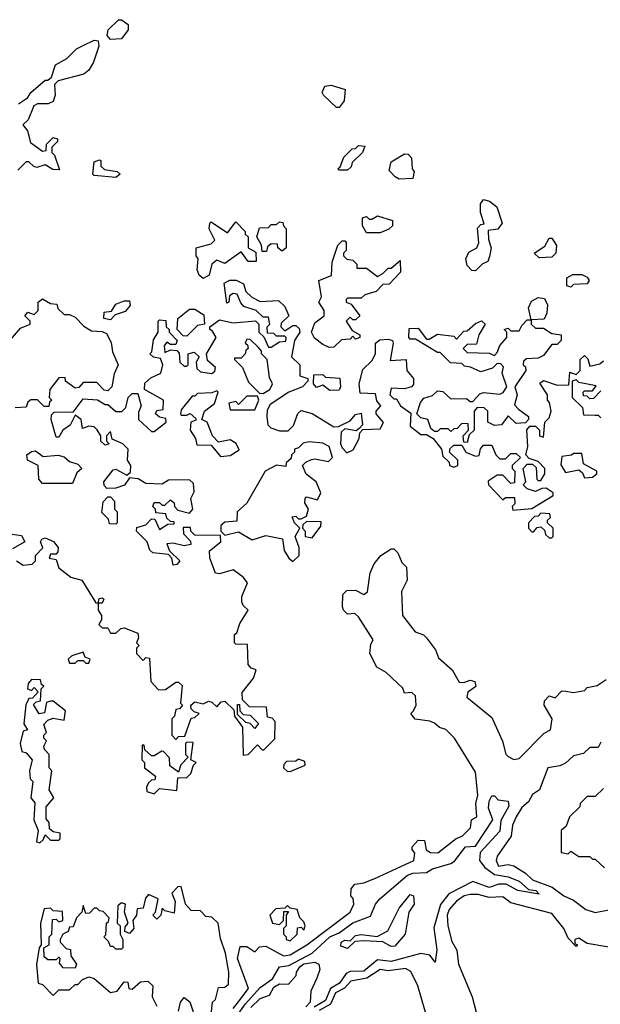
# Model space of a CAD drawing. Extents: x 2668140 to 2765664, y 823621 to 955240.
# Tile 102 of 256: x 2717802 to 2719933, y 851947 to 855562. Entities that reach past the tile are written whole.
import ezdxf

# ---------------------------------------------------------------- set-up
doc = ezdxf.new("R2010")
doc.units = 0

msp = doc.modelspace()

# ---------------------------------------------------------------- linework, layer by layer
at = {"layer": '0CON02XD'}
for points in [[(2718135, 855490), (2718122.5, 855505), (2718126.7, 855525), (2718165, 855562.5), (2718175, 855562.5), (2718200, 855545), (2718200, 855525), (2718175, 855492.5), (2718135, 855490)], [(2717797, 855253), (2717830, 855275), (2717842.5, 855295), (2717895, 855340), (2717905, 855340), (2717918.3, 855351.7), (2717933.3, 855396.7), (2717975, 855420), (2718010, 855455), (2718035, 855467.5), (2718075, 855487.5), (2718090, 855485), (2718092.5, 855465), (2718073, 855407), (2718055, 855377.5), (2718037, 855363), (2717942.5, 855337.5), (2717930, 855325), (2717932.5, 855285), (2717925, 855262.5), (2717906.1, 855253.9), (2717867, 855253), (2717853.6, 855246.4), (2717832.5, 855195), (2717813.3, 855176.7), (2717830, 855155), (2717841.7, 855111.7), (2717885, 855080), (2717898.3, 855081.7), (2717900, 855105), (2717925, 855130), (2717940, 855125), (2717940, 855115), (2717920, 855095), (2717920, 855075), (2717930, 855065), (2717948.3, 855011.7), (2717923, 855013), (2717895, 855030), (2717865, 855020), (2717853, 855023), (2717835, 855040), (2717825, 855040), (2717795, 855010)], [(2718975, 855240), (2718965, 855240), (2718917.5, 855285), (2718912.5, 855295), (2718921.7, 855318.3), (2718945, 855322.5), (2718996.7, 855306.7), (2718992.5, 855265), (2718975, 855240)], [(2719005, 855010), (2718975, 855010), (2718970, 855015), (2718978.3, 855021.7), (2718991.7, 855058.3), (2719021.7, 855088.3), (2719035, 855090), (2719045, 855100), (2719068.3, 855098.3), (2719060, 855075), (2719021.7, 855038.3), (2719018.3, 855021.7), (2719005, 855010)], [(2719195, 854977.5), (2719180, 854985), (2719158.3, 855008.3), (2719165, 855040), (2719215, 855070), (2719228.3, 855068.3), (2719240, 855055), (2719242.5, 855015), (2719250, 855005), (2719245, 854980), (2719195, 854977.5)], [(2718155, 854982.5), (2718075, 854990), (2718070, 854995), (2718075, 855040), (2718095, 855047.5), (2718100, 855045), (2718100, 855025), (2718113, 855013), (2718160, 855005), (2718170, 854995), (2718155, 854982.5)], [(2719475, 854640), (2719461.7, 854641.7), (2719445, 854660), (2719440, 854685), (2719450.7, 854709.3), (2719480, 854725), (2719487, 854743), (2719483, 854797), (2719495, 854810), (2719507.5, 854812.5), (2719493.3, 854855), (2719493.6, 854886.4), (2719505, 854902.5), (2719526.1, 854896.1), (2719553.3, 854875), (2719572.5, 854815), (2719557, 854793), (2719521.7, 854788.3), (2719522.5, 854755), (2719532.5, 854725), (2719527, 854693), (2719520, 854675), (2719500, 854665), (2719475, 854640)], [(2718475, 854612.5), (2718460, 854625), (2718453.6, 854643.6), (2718457.5, 854685), (2718450, 854695), (2718450, 854725), (2718505, 854740), (2718517.5, 854752.5), (2718497.5, 854795), (2718500, 854815), (2718505, 854820), (2718565, 854780), (2718595, 854820), (2718630, 854785), (2718630, 854775), (2718640, 854765), (2718640, 854725), (2718668.3, 854708.3), (2718670, 854675), (2718640, 854675), (2718615, 854710), (2718555, 854667.5), (2718525, 854680), (2718507.5, 854665), (2718497.5, 854625), (2718475, 854612.5)], [(2718708.3, 854711.7), (2718691.7, 854711.7), (2718690, 854735), (2718672.5, 854765), (2718681.7, 854798.3), (2718715, 854800), (2718725, 854810), (2718745, 854810), (2718755, 854820), (2718768.3, 854818.3), (2718770, 854805), (2718780, 854795), (2718780, 854725), (2718765, 854712.5), (2718750, 854725), (2718748.3, 854738.3), (2718725, 854740), (2718711.7, 854728.3), (2718708.3, 854711.7)], [(2719125, 854780), (2719075, 854780), (2719060, 854805), (2719060, 854835), (2719075, 854840), (2719085, 854830), (2719095, 854830), (2719115, 854842.5), (2719170, 854825), (2719170, 854805), (2719157, 854793), (2719125, 854780)], [(2718938.3, 854358.3), (2718915, 854370), (2718883.6, 854393.6), (2718872.5, 854415), (2718885, 854450), (2718920, 854475), (2718920, 854495), (2718900, 854525), (2718910, 854545), (2718900, 854605), (2718947, 854623), (2718948.3, 854671.7), (2718970, 854735), (2718985, 854750), (2718995, 854750), (2719000, 854745), (2719000, 854715), (2718990, 854705), (2718990, 854695), (2719003, 854683), (2719025, 854680), (2719040, 854665), (2719040, 854650), (2719075, 854650), (2719115, 854620), (2719135, 854630), (2719155, 854650), (2719165, 854650), (2719198.3, 854678.3), (2719200, 854635), (2719158.3, 854591.7), (2719135, 854590), (2719110, 854565), (2719068.3, 854551.7), (2719055, 854540), (2719005, 854540), (2719000, 854535), (2719000, 854525), (2719018.3, 854518.3), (2719050, 854475), (2719035, 854460), (2719025, 854460), (2719015, 854470), (2719000, 854455), (2719021.7, 854421.7), (2719050, 854405), (2719050, 854395), (2719035, 854390), (2719025, 854400), (2719015, 854390), (2718983, 854387), (2718955, 854360), (2718938.3, 854358.3)], [(2719708.3, 854688.3), (2719690, 854705), (2719729.3, 854730.7), (2719745, 854760), (2719755, 854760), (2719773, 854733), (2719770, 854705), (2719755, 854690), (2719708.3, 854688.3)], [(2719825, 854580), (2719810, 854585), (2719810, 854615), (2719833, 854627), (2719865, 854627.5), (2719885, 854617.5), (2719892.5, 854605), (2719885, 854592.5), (2719835, 854590), (2719825, 854580)], [(2718610, 853345), (2718640, 853395), (2718621.7, 853411.7), (2718617.5, 853425), (2718617.5, 853445), (2718637.5, 853495), (2718622.5, 853515), (2718585, 853542.5), (2718535, 853527.5), (2718520, 853530), (2718500, 853585), (2718498.3, 853611.7), (2718540, 853645), (2718538.3, 853668.3), (2718445, 853670), (2718430, 853685), (2718428.3, 853698.3), (2718401.7, 853698.3), (2718402.5, 853675), (2718428.3, 853648.3), (2718430, 853635), (2718405, 853630), (2718365, 853640), (2718341.7, 853638.3), (2718351.7, 853611.7), (2718390, 853575), (2718378.3, 853561.7), (2718365, 853560), (2718360, 853585), (2718348.3, 853598.3), (2718290, 853605), (2718280, 853615), (2718270, 853645), (2718230, 853685), (2718231.7, 853698.3), (2718265, 853707.5), (2718285, 853730), (2718298.3, 853728.3), (2718315, 853690), (2718345, 853710), (2718368.3, 853711.7), (2718368.3, 853718.3), (2718355, 853720), (2718341.7, 853731.7), (2718338.3, 853748.3), (2718301.7, 853751.7), (2718300, 853765), (2718290, 853775), (2718295, 853790), (2718315, 853790), (2718325, 853780), (2718335, 853780), (2718355, 853800), (2718368.3, 853788.3), (2718370, 853775), (2718381.7, 853761.7), (2718425, 853750), (2718437.5, 853765), (2718430, 853805), (2718441.7, 853828.3), (2718439.3, 853859.3), (2718425, 853872.5), (2718348.3, 853871.7), (2718325, 853857.5), (2718265, 853860), (2718237, 853877), (2718205, 853880), (2718187, 853853), (2718155, 853842.5), (2718121.7, 853841.7), (2718111.7, 853851.7), (2718110, 853865), (2718145, 853910), (2718155, 853912.5), (2718195, 853890), (2718208.3, 853901.7), (2718210, 853925), (2718197.5, 853945), (2718200, 853985), (2718180, 854005), (2718141.7, 854021.7), (2718135, 854050), (2718120, 854035), (2718120, 854015), (2718130, 854005), (2718115, 854000), (2718100, 854015), (2718100, 854035), (2718086.4, 854056.4), (2718075, 854067.5), (2718055, 854070), (2718031.7, 854061.7), (2718027.5, 854095), (2718005, 854110), (2717986.7, 854073.3), (2717960, 854055), (2717945, 854030), (2717935, 854030), (2717917.5, 854095), (2717918.3, 854111.7), (2717928.3, 854121.7), (2717975, 854122.5), (2717998.3, 854121.7), (2718035, 854170), (2718087, 854167), (2718115, 854150), (2718125, 854150), (2718155, 854123.3), (2718176.4, 854123.6), (2718191.7, 854138.3), (2718200, 854175), (2718215, 854190), (2718235, 854190), (2718247.5, 854145), (2718238.3, 854121.7), (2718237.5, 854095), (2718285, 854050), (2718295, 854050), (2718340, 854085), (2718338.3, 854098.3), (2718315, 854102.5), (2718300, 854115), (2718305, 854127.5), (2718328.3, 854131.7), (2718330, 854165), (2718260, 854205), (2718261.7, 854228.3), (2718283, 854247), (2718320, 854265), (2718327.5, 854295), (2718318.3, 854318.3), (2718293, 854323), (2718280, 854335), (2718287, 854343), (2718293, 854387), (2718310, 854415), (2718310, 854455), (2718315, 854460), (2718338.3, 854458.3), (2718340, 854435), (2718350, 854425), (2718350, 854415), (2718380, 854385), (2718375, 854370), (2718355, 854370), (2718341.7, 854378.3), (2718332.5, 854365), (2718335, 854340), (2718355, 854350), (2718378.3, 854348.3), (2718387.5, 854337.5), (2718390, 854305), (2718405, 854290), (2718415, 854290), (2718420, 854295), (2718420, 854335), (2718441.7, 854341.7), (2718460, 854325), (2718450, 854305), (2718451.7, 854281.7), (2718465, 854270), (2718507, 854263), (2718518.3, 854271.7), (2718520, 854285), (2718491.7, 854311.7), (2718487.5, 854335), (2718522.5, 854395), (2718509.3, 854419.3), (2718500, 854425), (2718500, 854435), (2718535, 854460), (2718585, 854450), (2718667, 854457), (2718680, 854445), (2718680, 854415), (2718698.3, 854398.3), (2718715, 854360), (2718725, 854360), (2718755, 854380), (2718778.3, 854381.7), (2718780, 854395), (2718775, 854400), (2718745, 854400), (2718735, 854410), (2718711.7, 854411.7), (2718710, 854435), (2718720, 854445), (2718715, 854470), (2718695, 854470), (2718670, 854495), (2718625, 854510), (2718613, 854523), (2718600, 854555), (2718585, 854557.5), (2718571.7, 854548.3), (2718570, 854525), (2718561.7, 854521.7), (2718552.5, 854595), (2718573.6, 854606.4), (2718596.4, 854606.4), (2718623, 854593), (2718632.5, 854565), (2718653.6, 854543.6), (2718685, 854527.5), (2718751.7, 854531.7), (2718775, 854510), (2718790, 854475), (2718761.7, 854448.3), (2718760, 854435), (2718775, 854420), (2718805, 854440), (2718815, 854440), (2718828.3, 854428.3), (2718830, 854415), (2718810, 854385), (2718800, 854325), (2718830, 854295), (2718830, 854255), (2718860, 854245), (2718860, 854235), (2718840, 854215), (2718790, 854195), (2718720.7, 854149.3), (2718710.7, 854129.3), (2718708.8, 854105), (2718713.3, 854075), (2718723.6, 854063.6), (2718755, 854052.5), (2718787, 854053), (2718807, 854073), (2718823, 854117), (2718835, 854127.5), (2718875, 854116.7), (2718955, 854067.5), (2718971.7, 854068.3), (2719015, 854090), (2719035, 854112.5), (2719055, 854117.5), (2719060, 854075), (2719048.3, 854061.7), (2719037.5, 854052.5), (2718995, 854060), (2718982.5, 854047.5), (2718980, 854005), (2718985, 853990), (2719002.5, 853972.5), (2719026.4, 853983.6), (2719047.5, 854025), (2719050, 854045), (2719061.7, 854058.3), (2719125, 854060), (2719137, 854083), (2719110, 854115), (2719110, 854125), (2719127.5, 854145), (2719113, 854163), (2719108.3, 854188.3), (2719051.7, 854191.7), (2719047.5, 854225), (2719061.7, 854278.3), (2719095, 854310), (2719107.5, 854335), (2719107.5, 854375), (2719123.6, 854386.4), (2719155, 854390), (2719170, 854385), (2719172.5, 854375), (2719161.7, 854311.7), (2719220, 854315), (2719222.5, 854275), (2719247.5, 854245), (2719247, 854223), (2719240, 854215), (2719215, 854207.5), (2719165, 854210), (2719160, 854185), (2719175, 854170), (2719185, 854170), (2719200, 854145), (2719238.3, 854118.3), (2719235, 854070), (2719275, 854040), (2719295, 854040), (2719320, 854025), (2719350, 853985), (2719355, 853960), (2719378.3, 853938.3), (2719380, 853925), (2719395, 853920), (2719410, 853925), (2719410, 853945), (2719380, 853975), (2719381.7, 853988.3), (2719395, 854000), (2719425, 854000), (2719440, 853975), (2719475, 853960), (2719488.3, 853961.7), (2719493, 853987), (2719505, 854000), (2719535, 854000), (2719550, 853965), (2719565, 853950), (2719585, 853950), (2719605, 853970), (2719625, 853970), (2719640, 853955), (2719610, 853925), (2719610, 853915), (2719620, 853905), (2719618.3, 853861.7), (2719605, 853860), (2719575, 853890), (2719555, 853890), (2719521.7, 853868.3), (2719522.5, 853855), (2719575, 853800), (2719585, 853807.5), (2719618.3, 853808.3), (2719620, 853785), (2719610, 853775), (2719611.7, 853761.7), (2719681.7, 853768.3), (2719760, 853815), (2719760, 853825), (2719735, 853842.5), (2719718.3, 853841.7), (2719695, 853830), (2719665, 853840), (2719650, 853855), (2719660, 853865), (2719650, 853915), (2719665, 853930), (2719685, 853930), (2719698.3, 853918.3), (2719700, 853875), (2719705, 853870), (2719715, 853870), (2719730, 853895), (2719730, 853915), (2719705, 853940), (2719671.7, 853951.7), (2719660, 853965), (2719667.5, 853995), (2719663, 854057), (2719675, 854070), (2719695, 854070), (2719710, 854055), (2719710, 854035), (2719725, 854030), (2719730, 854085), (2719745, 854100), (2719752.5, 854125), (2719747, 854157), (2719740, 854165), (2719740, 854185), (2719711.7, 854228.3), (2719725, 854237.5), (2719775, 854220), (2719818.3, 854221.7), (2719821.7, 854268.3), (2719845, 854260), (2719860, 854275), (2719860, 854315), (2719875, 854330), (2719887, 854317), (2719895, 854290), (2719931.7, 854298.3), (2719945, 854310)], [(2717745, 854360), (2717805, 854430), (2717840, 854445), (2717840, 854455), (2717828.3, 854468.3), (2717820, 854475), (2717831.7, 854488.3), (2717855, 854480), (2717870, 854495), (2717870, 854525), (2717885, 854537.5), (2717915, 854520), (2717938.3, 854518.3), (2717941.7, 854501.7), (2717965, 854480), (2717985, 854480), (2718005, 854470), (2718037, 854437), (2718065, 854420), (2718105, 854417.5), (2718120, 854410), (2718137, 854377), (2718143, 854343), (2718163.3, 854295), (2718148.3, 854261.7), (2718140, 854215), (2718125, 854200), (2718111.7, 854201.7), (2718085, 854230), (2718035, 854230), (2718018.3, 854211.7), (2718005, 854210), (2717970, 854235), (2717968.3, 854248.3), (2717945, 854247.5), (2717912.5, 854205), (2717910, 854175), (2717920, 854165), (2717911.7, 854158.3), (2717908.3, 854141.7), (2717891.7, 854141.7), (2717867, 854167), (2717843, 854167), (2717831.7, 854158.3), (2717825, 854140), (2717785, 854137.5)], [(2718135, 854460), (2718110, 854465), (2718111.7, 854488.3), (2718138.3, 854491.7), (2718155, 854517.5), (2718185, 854530), (2718205, 854530), (2718207, 854513), (2718189.3, 854490.7), (2718151.7, 854478.3), (2718135, 854460)], [(2719445, 854010), (2719431.7, 854011.7), (2719430, 854035), (2719450, 854055), (2719448.3, 854078.3), (2719425, 854080), (2719408.3, 854061.7), (2719395, 854060), (2719385, 854050), (2719375, 854060), (2719345, 854060), (2719335, 854050), (2719325, 854050), (2719311.7, 854061.7), (2719300, 854095), (2719275, 854100), (2719260, 854115), (2719273, 854157), (2719285, 854172.5), (2719317, 854183), (2719335, 854200), (2719355, 854197.5), (2719385, 854170), (2719441.7, 854171.7), (2719455, 854160), (2719465, 854160), (2719491.2, 854188.8), (2719505, 854193.3), (2719565, 854187.5), (2719576.7, 854193.3), (2719590, 854215), (2719572.5, 854265), (2719577.5, 854287.5), (2719568.3, 854298.3), (2719555, 854300), (2719537, 854283), (2719495, 854270), (2719457, 854287), (2719435, 854290), (2719425, 854300), (2719383, 854303), (2719345, 854340), (2719335, 854340), (2719255, 854390), (2719235, 854390), (2719230, 854395), (2719231.7, 854428.3), (2719265, 854430), (2719295, 854390), (2719305, 854390), (2719335, 854407.5), (2719395, 854400), (2719405, 854390), (2719431.7, 854418.3), (2719445, 854420), (2719475, 854447.5), (2719497, 854457), (2719510, 854445), (2719487.5, 854405), (2719478.3, 854371.7), (2719445, 854370), (2719430, 854355), (2719445, 854340), (2719525, 854337.5), (2719545, 854330), (2719555, 854340), (2719563.9, 854366.1), (2719590, 854395), (2719590, 854415), (2719580, 854425), (2719595, 854430), (2719605, 854420), (2719635, 854420), (2719645, 854440), (2719665, 854460), (2719680, 854460), (2719670, 854505), (2719680.7, 854529.3), (2719705, 854542.5), (2719728.8, 854538.8), (2719740, 854515), (2719737.5, 854485), (2719727, 854463), (2719680, 854460), (2719680, 854445), (2719695, 854430), (2719725, 854430), (2719755, 854410), (2719790, 854405), (2719790, 854385), (2719775, 854370), (2719755, 854370), (2719725, 854330), (2719705, 854320), (2719662.5, 854317.5), (2719651.7, 854308.3), (2719650, 854295), (2719658.3, 854288.3), (2719660, 854275), (2719620, 854215), (2719627.5, 854185), (2719618.3, 854148.3), (2719633, 854133), (2719670, 854105), (2719670, 854095), (2719658.3, 854081.7), (2719625, 854080), (2719595, 854107.5), (2719570, 854075), (2719545, 854072.5), (2719520, 854085), (2719520, 854125), (2719507, 854137), (2719481.7, 854138.3), (2719470, 854125), (2719470, 854055), (2719451.7, 854038.3), (2719445, 854010)], [(2718415, 854400), (2718401.7, 854401.7), (2718380, 854425), (2718382.5, 854465), (2718425, 854500), (2718445, 854500), (2718478.3, 854478.3), (2718480, 854445), (2718455, 854440), (2718415, 854400)], [(2718695, 854190), (2718720, 854205), (2718730, 854225), (2718718.3, 854248.3), (2718710, 854315), (2718690, 854335), (2718690, 854345), (2718678.3, 854358.3), (2718648.3, 854388.3), (2718635, 854390), (2718630, 854375), (2718638.3, 854368.3), (2718640, 854355), (2718631.7, 854348.3), (2718630, 854335), (2718615, 854320), (2718590, 854320), (2718590, 854315), (2718620, 854285), (2718641.7, 854231.7), (2718681.7, 854191.7), (2718695, 854190)], [(2718940.7, 854200.7), (2718915, 854220), (2718891.7, 854211.7), (2718880, 854225), (2718881.7, 854258.3), (2718915, 854260), (2718925, 854250), (2718976.7, 854246.7), (2718980, 854215), (2718975, 854202.5), (2718940.7, 854200.7)], [(2719935, 854200), (2719908.3, 854171.7), (2719895, 854170), (2719885, 854180), (2719871.7, 854181.7), (2719870, 854195), (2719875, 854200), (2719905, 854200), (2719918.3, 854218.3), (2719855, 854230), (2719845, 854240), (2719830, 854235), (2719830, 854175), (2719868.3, 854138.3), (2719871.7, 854111.7), (2719915, 854110), (2719925, 854110), (2719935, 854100)], [(2718538.3, 853958.3), (2718575, 853962.5), (2718607, 853983), (2718596.4, 854006.4), (2718575, 854020), (2718531.7, 854011.7), (2718510, 854035), (2718490, 854085), (2718470, 854095), (2718480, 854125), (2718517, 854153), (2718530, 854195), (2718525, 854200), (2718507.5, 854192.5), (2718455, 854190), (2718445, 854180), (2718435, 854180), (2718395, 854130), (2718392.5, 854115), (2718395, 854110), (2718415, 854110), (2718427, 854117), (2718448.3, 854098.3), (2718448.3, 854091.7), (2718430, 854085), (2718427.5, 854055), (2718447.5, 854025), (2718451.7, 854001.7), (2718505, 854000), (2718538.3, 853958.3)], [(2718665, 854130), (2718680, 854165), (2718675, 854180), (2718635, 854180), (2718605, 854150), (2718595, 854160), (2718570, 854155), (2718575, 854130), (2718665, 854130)], [(2718805, 853572.5), (2718827.5, 853595), (2718827.5, 853625), (2718812.5, 853665), (2718830, 853695), (2718810, 853715), (2718802.5, 853737.5), (2718815, 853740), (2718825, 853730), (2718835, 853730), (2718855, 853740), (2718862.5, 853765), (2718848.3, 853788.3), (2718850, 853805), (2718855, 853810), (2718895, 853800), (2718907.5, 853825), (2718890, 853865), (2718853.6, 853893.6), (2718840, 853925), (2718851.7, 853938.3), (2718873, 853947), (2718885, 853950), (2718935, 853940), (2718950, 853955), (2718937.5, 853995), (2718915, 854007.5), (2718865, 854012.5), (2718843, 854007), (2718825, 853990), (2718810, 853985), (2718810, 853975), (2718800, 853965), (2718798.3, 853951.7), (2718780, 853935), (2718778.3, 853921.7), (2718745, 853926.7), (2718702.5, 853905), (2718635, 853787.5), (2718600, 853755), (2718598.3, 853721.7), (2718555, 853717.5), (2718540, 853705), (2718540, 853685), (2718555, 853670), (2718605, 853682.5), (2718655, 853652.5), (2718705, 853668.8), (2718766.7, 853656.7), (2718773, 853613), (2718790, 853585), (2718805, 853572.5)], [(2717995, 853860), (2717885, 853860), (2717872.5, 853875), (2717870, 853925), (2717830, 853945), (2717827.5, 853965), (2717845, 853977.5), (2717859.3, 853979.3), (2717888.3, 853958.3), (2717943, 853963), (2717965, 853957.5), (2717985, 853940), (2718015, 853930), (2718030, 853915), (2718011.7, 853898.3), (2717995, 853860)], [(2719875, 853880), (2719905, 853882.5), (2719920, 853895), (2719920, 853905), (2719871.7, 853931.7), (2719865, 853970), (2719835, 853970), (2719827, 853963), (2719791.7, 853958.3), (2719788.3, 853928.3), (2719805, 853900), (2719855, 853910), (2719868.3, 853898.3), (2719875, 853880)], [(2718155, 853710), (2718131.7, 853711.7), (2718128.3, 853728.3), (2718103, 853753), (2718108.3, 853791.7), (2718125, 853810), (2718135, 853810), (2718150, 853795), (2718150, 853765), (2718160, 853755), (2718160, 853715), (2718155, 853710)], [(2719755, 853660), (2719760, 853665), (2719760, 853695), (2719740, 853715), (2719740, 853725), (2719750, 853735), (2719748.3, 853748.3), (2719715, 853750), (2719705, 853740), (2719691.7, 853738.3), (2719670, 853715), (2719670, 853695), (2719681.7, 853681.7), (2719688.3, 853681.7), (2719701.7, 853698.3), (2719715, 853700), (2719728.3, 853688.3), (2719731.7, 853671.7), (2719745, 853660), (2719755, 853660)], [(2718875, 853660), (2718907, 853703), (2718908.3, 853718.3), (2718855, 853720), (2718841.7, 853708.3), (2718840, 853695), (2718850, 853685), (2718850, 853665), (2718875, 853660)], [(2717773.6, 853673.6), (2717808.3, 853668.3), (2717820, 853645), (2717775, 853620)], [(2717790, 853575), (2717815, 853560), (2717847, 853563), (2717860, 853575), (2717860, 853595), (2717887, 853623), (2717877.5, 853645), (2717882.5, 853655), (2717895, 853660), (2717926.1, 853646.1), (2717942.5, 853625), (2717941.7, 853608.3), (2717935, 853600), (2717915, 853600), (2717910, 853585), (2717935, 853580), (2717945, 853550), (2717990, 853515), (2718030, 853505), (2718081.7, 853421.7), (2718090, 853420), (2718093, 853437), (2718105, 853440), (2718110, 853435), (2718105, 853420), (2718090, 853420), (2718090, 853395), (2718102.5, 853375), (2718101.7, 853358.3), (2718091.7, 853341.7), (2718105, 853330), (2718125, 853330), (2718135, 853310), (2718155, 853310), (2718173, 853327), (2718185, 853330), (2718235, 853310), (2718237.5, 853292.5), (2718230, 853275), (2718240, 853265), (2718230, 853255), (2718230, 853235), (2718255, 853210), (2718265, 853220), (2718278.3, 853218.3), (2718283, 853133), (2718311.7, 853101.7), (2718337, 853103), (2718375, 853130), (2718385, 853130), (2718398.3, 853118.3), (2718392.5, 853052.5), (2718400, 853045), (2718388.3, 853031.7), (2718375, 853030), (2718370, 853005), (2718360, 852995), (2718360, 852935), (2718375, 852920), (2718385, 852930), (2718408.3, 852931.7), (2718431.7, 852998.3), (2718445, 853000), (2718460, 853015), (2718441.7, 853021.7), (2718431.7, 853031.7), (2718430, 853045), (2718445, 853057.5), (2718475, 853050), (2718495, 853060), (2718507, 853057), (2718525, 853040), (2718541.7, 853058.3), (2718555, 853060), (2718588.3, 853028.3), (2718590, 853005), (2718620, 852965), (2718621.7, 852861.7), (2718640, 852865), (2718675, 852900), (2718691.7, 852881.7), (2718698.3, 852881.7), (2718738.3, 852921.7), (2718740, 852985), (2718728.3, 852998.3), (2718711.7, 853001.7), (2718708.3, 853038.3), (2718645, 853040), (2718620, 853065), (2718618.3, 853091.7), (2718660, 853145), (2718670, 853175), (2718651.7, 853181.7), (2718640, 853195), (2718638.3, 853268.3), (2718595, 853270), (2718590, 853275), (2718590, 853305), (2718598.3, 853311.7), (2718610, 853345)], [(2718600.4, 851949.6), (2718641.4, 852005), (2718600.8, 852115), (2718610.7, 852159.3), (2718635, 852160), (2718665, 852140), (2718682.3, 852157.7), (2718705, 852161.2), (2718770, 852125), (2718795, 852128.9), (2718856, 852165), (2719015, 852286), (2719028.9, 852315), (2719025.7, 852335.7), (2719017.5, 852345), (2719018.3, 852371.7), (2719031.7, 852388.3), (2719065, 852393.3), (2719105, 852408.8), (2719248.8, 852475), (2719252.5, 852502.5), (2719242.5, 852515), (2719242.5, 852525), (2719265, 852550), (2719288.3, 852548.3), (2719293.9, 852513.9), (2719310, 852505), (2719337.1, 852502.9), (2719404.2, 852555.8), (2719426.2, 852565), (2719456.2, 852595), (2719460, 852625), (2719480, 852635), (2719476.7, 852685), (2719483.3, 852715), (2719475, 852800), (2719397.5, 852925), (2719366.4, 852956.4), (2719343, 852963), (2719325, 852980), (2719307, 852987), (2719253.9, 852993.9), (2719237.5, 853015), (2719247.5, 853025), (2719257.5, 853045), (2719255, 853080), (2719241.7, 853091.7), (2719215, 853090), (2719208.3, 853108.3), (2719147.5, 853165), (2719112.5, 853185), (2719086.7, 853235), (2719090.7, 853269.3), (2719100, 853285), (2719045, 853370), (2719031.7, 853381.7), (2719005, 853380), (2718990, 853395), (2718987, 853407), (2718988.3, 853451.7), (2719003, 853467), (2719035, 853467.5), (2719065, 853452.5), (2719078.3, 853461.7), (2719088.3, 853531.7), (2719102.5, 853565), (2719127.5, 853595), (2719165, 853620), (2719175, 853620), (2719190, 853605), (2719205, 853570), (2719221.7, 853551.7), (2719223.8, 853505), (2719203, 853463), (2719207.5, 853375), (2719253.3, 853315), (2719283.6, 853303.6), (2719295, 853292.5), (2719328.3, 853248.3), (2719339.3, 853219.3), (2719390, 853175), (2719415, 853130), (2719431.7, 853128.3), (2719455, 853137.5), (2719473, 853133), (2719476.1, 853113.9), (2719447, 853093), (2719443.3, 853075), (2719535, 853000), (2719573.9, 852913.9), (2719586.1, 852866.1), (2719595, 852856.7), (2719616.4, 852846.4), (2719635, 852850), (2719727, 852943), (2719750, 852955), (2719756.7, 852995), (2719727.5, 853045), (2719728.3, 853061.7), (2719745, 853080), (2719767, 853073), (2719791.7, 853098.3), (2719806.7, 853096.7), (2719835, 853092.5), (2719875, 853100), (2719885, 853110), (2719921.7, 853118.3), (2719955, 853140)], [(2718055, 853200), (2718060, 853215), (2718041.7, 853221.7), (2718035, 853240), (2717993, 853227), (2717980, 853215), (2717985, 853200), (2718005, 853200), (2718015, 853210), (2718035, 853210), (2718045, 853200), (2718055, 853200)], [(2717875, 852540), (2717888.3, 852551.7), (2717895, 852570), (2717915, 852550), (2717945, 852550), (2717950, 852555), (2717950, 852575), (2717925, 852580), (2717911.7, 852591.7), (2717910, 852615), (2717898.3, 852628.3), (2717898.3, 852671.7), (2717927.5, 852705), (2717910, 852735), (2717920, 852805), (2717910, 852815), (2717910, 852865), (2717893, 852883), (2717890, 852895), (2717900, 852915), (2717890, 852925), (2717890, 852935), (2717900, 852945), (2717890, 852975), (2717905, 852990), (2717925, 852997.5), (2717965, 852990), (2717970, 853025), (2717925, 853060), (2717915, 853060), (2717900, 853055), (2717893, 853017), (2717873.6, 853013.6), (2717852.5, 853047.5), (2717861.7, 853058.3), (2717878.3, 853061.7), (2717880, 853105), (2717890, 853115), (2717881.7, 853121.7), (2717878.3, 853138.3), (2717845, 853140), (2717832.5, 853125), (2717830, 853105), (2717845, 853100), (2717855, 853110), (2717870, 853095), (2717848.3, 853071.7), (2717835, 853070), (2717823.6, 853046.4), (2717817, 852977), (2717830, 852955), (2717815, 852950), (2717803.3, 852905), (2717810, 852875), (2717825, 852870), (2717847.5, 852845), (2717837.5, 852805), (2717840, 852775), (2717850, 852765), (2717842.5, 852705), (2717856.7, 852686.7), (2717853.3, 852625), (2717870, 852585), (2717863.6, 852543.6), (2717875, 852540)], [(2718665, 852960), (2718648.3, 852978.3), (2718631.7, 852981.7), (2718601.7, 853011.7), (2718601.7, 853048.3), (2718608.3, 853048.3), (2718610, 853025), (2718621.7, 853011.7), (2718648.3, 853008.3), (2718678.3, 852978.3), (2718665, 852960)], [(2718295, 852720), (2718315, 852740), (2718378.3, 852731.7), (2718381.7, 852778.3), (2718415, 852780), (2718430, 852795), (2718440, 852825), (2718450, 852835), (2718430, 852845), (2718438.3, 852908.3), (2718415, 852910), (2718410, 852905), (2718410, 852865), (2718420, 852855), (2718393, 852827), (2718385, 852800), (2718353.3, 852823.3), (2718351.7, 852851.7), (2718330, 852875), (2718323, 852877), (2718295, 852860), (2718285, 852860), (2718261.7, 852881.7), (2718258.3, 852898.3), (2718251.7, 852898.3), (2718250, 852845), (2718260, 852835), (2718260, 852815), (2718300, 852785), (2718298.3, 852771.7), (2718285, 852770), (2718275, 852760), (2718267.5, 852745), (2718268.3, 852728.3), (2718295, 852720)], [(2719935, 852910), (2719925, 852890), (2719895, 852890), (2719871.7, 852868.3), (2719835, 852860), (2719805, 852832.5), (2719785, 852822.5), (2719741.2, 852815), (2719710, 852735), (2719685, 852717.5), (2719669.3, 852690.7), (2719645, 852670), (2719624.3, 852635), (2719610.8, 852605), (2719605.8, 852565), (2719555, 852491.2), (2719550.8, 852475), (2719560, 852455), (2719595, 852460), (2719616.1, 852456.1), (2719659.3, 852429.3), (2719685, 852404.4), (2719756.9, 852376.9), (2719800, 852345), (2719835, 852330), (2719880, 852295), (2719915, 852284.3), (2719965, 852293.8)], [(2718795, 852802.5), (2718850, 852825), (2718848.3, 852838.3), (2718825, 852847.5), (2718815, 852840), (2718781.7, 852838.3), (2718771.7, 852828.3), (2718770, 852815), (2718783.3, 852803.3), (2718795, 852802.5)], [(2718598, 851902), (2718630.5, 851949.5), (2718685, 852009.2), (2718729.4, 852040.6), (2718755, 852084.2), (2718790.2, 852089.8), (2718875, 852135.5), (2718940, 852195), (2718975, 852210), (2719025, 852246.9), (2719089.3, 852270.7), (2719107.5, 852315), (2719123.3, 852335), (2719225, 852420.8), (2719245, 852428.6), (2719295, 852431.4), (2719317.5, 852445), (2719385, 852464.3), (2719397.7, 852472.3), (2719438.8, 852525), (2719475, 852527.5), (2719538.6, 852625), (2719523.2, 852666.8), (2719525, 852692.5), (2719535, 852712.5), (2719545, 852712.5), (2719558.3, 852698.3), (2719595, 852692.5), (2719598.1, 852675), (2719568.5, 852621.5), (2719565, 852583.3), (2719492.5, 852505), (2719490, 852475), (2719509.6, 852449.6), (2719545, 852424.4), (2719595, 852415.5), (2719635, 852399.4), (2719669.3, 852369.3), (2719696.7, 852365), (2719708.3, 852351.7), (2719630, 852365), (2719587.8, 852387.8), (2719561.3, 852388.7), (2719525, 852375.8), (2719465, 852398), (2719376.9, 852353.1), (2719346.4, 852313.6), (2719322.3, 852227.7), (2719333.3, 852146.7), (2719327.5, 852102.5), (2719307.5, 852127.5), (2719275, 852134.2), (2719165, 852104.5), (2719115, 852110.6), (2719065, 852068.9), (2719015, 852068.1), (2718999.7, 852060.3), (2718975.5, 852025), (2718942.2, 852005), (2718925, 851961.2), (2718882.9, 851937.1)], [(2719945, 852740), (2719915, 852710), (2719885, 852710), (2719860, 852685), (2719858.3, 852671.7), (2719820, 852635), (2719808.3, 852601.7), (2719790, 852585), (2719790, 852505), (2719815, 852500), (2719825, 852510), (2719855, 852490), (2719895, 852490), (2719905, 852480), (2719915, 852480), (2719948.3, 852448.3)], [(2718505, 851910), (2718510, 851955), (2718520, 851965), (2718531.7, 852008.3), (2718555, 852010), (2718568.3, 852021.7), (2718570, 852065), (2718556.7, 852135), (2718538.3, 852188.3), (2718530, 852245), (2718507, 852267), (2718485, 852270), (2718465, 852290), (2718431.7, 852291.7), (2718410, 852315), (2718395, 852380), (2718381.7, 852378.3), (2718360, 852355), (2718372.5, 852325), (2718368.3, 852281.7), (2718335, 852290), (2718325, 852300), (2718320, 852275), (2718305, 852260), (2718290, 852275), (2718300, 852285), (2718310, 852335), (2718275, 852350), (2718263, 852337), (2718255, 852300), (2718232.5, 852297.5), (2718230, 852275), (2718217.5, 852255), (2718221.2, 852225), (2718205, 852206.7), (2718187.5, 852215), (2718188.3, 852231.7), (2718200, 852245), (2718186.7, 852285), (2718190, 852315), (2718175, 852320), (2718161.7, 852308.3), (2718160, 852245), (2718170, 852235), (2718170, 852205), (2718180, 852185), (2718180, 852155), (2718175, 852150), (2718155, 852150), (2718145, 852160), (2718135, 852160), (2718128.3, 852178.3), (2718110, 852195), (2718117.5, 852202.5), (2718120, 852245), (2718128.3, 852251.7), (2718130, 852265), (2718108.3, 852288.3), (2718095, 852290), (2718085, 852300), (2718075, 852300), (2718058.3, 852281.7), (2718045, 852280), (2718035, 852310), (2718030, 852285), (2718010, 852265), (2717998.3, 852231.7), (2717985, 852230), (2717980, 852215), (2717960, 852205), (2717950, 852185), (2717950, 852175), (2717971.7, 852151.7), (2717988.3, 852148.3), (2717990, 852125), (2718010, 852095), (2718005, 852080), (2717961.2, 852081.2), (2717948.3, 852098.3), (2717950, 852115), (2717945, 852120), (2717935, 852110), (2717905, 852110), (2717891.7, 852121.7), (2717890, 852155), (2717910, 852165), (2717910, 852195), (2717920, 852205), (2717921.7, 852258.3), (2717935, 852260), (2717945, 852250), (2717960, 852255), (2717958.3, 852288.3), (2717925, 852290), (2717915, 852300), (2717891.7, 852298.3), (2717877.5, 852245), (2717880, 852165), (2717873.3, 852155), (2717863, 852093), (2717870, 852025), (2717885, 852020), (2717925, 851980), (2717945, 852000), (2717985, 852000), (2718005, 852020), (2718015, 852020), (2718031.7, 852038.3), (2718055, 852047.5), (2718075, 852042.5), (2718135, 851990), (2718160, 851995), (2718185, 852030), (2718198.3, 852028.3), (2718202.5, 852005), (2718215, 852002.5), (2718245, 852030), (2718271.7, 852031.7), (2718290, 852015), (2718287.5, 851975), (2718305, 851940)], [(2719005, 852152.5), (2718980.7, 852160.7), (2718982.5, 852175), (2718995, 852182.5), (2719015, 852180), (2719035, 852200), (2719055, 852203.3), (2719113.6, 852196.4), (2719153, 852217), (2719195, 852300), (2719235, 852350), (2719247.5, 852345), (2719250, 852315), (2719230, 852285), (2719217.5, 852205), (2719179.3, 852160.7), (2719165, 852160), (2719135, 852176.7), (2719065, 852180), (2719032.5, 852177.5), (2719005, 852152.5)], [(2719965, 852157.5), (2719885, 852170), (2719855, 852190), (2719840, 852185), (2719840, 852170), (2719850, 852165), (2719845, 852160), (2719815, 852190), (2719800, 852225), (2719755, 852280), (2719605, 852320), (2719575, 852341.2), (2719525, 852339.2), (2719485, 852350.6), (2719455, 852350), (2719434, 852345), (2719405, 852325.6), (2719378.1, 852295), (2719370.5, 852275), (2719373.1, 852235), (2719388.3, 852178.3), (2719406.4, 852146.4), (2719413.3, 852095), (2719462.5, 851975), (2719485, 851890)], [(2718795, 852180), (2718820, 852205), (2718821.7, 852228.3), (2718835, 852230), (2718845, 852220), (2718850, 852235), (2718845, 852250), (2718830, 852265), (2718820, 852295), (2718795, 852300), (2718785, 852310), (2718775, 852300), (2718741.7, 852298.3), (2718720, 852275), (2718730, 852245), (2718755, 852240), (2718770, 852255), (2718771.7, 852288.3), (2718788.3, 852288.3), (2718780, 852275), (2718780, 852235), (2718770, 852225), (2718770, 852205), (2718780, 852195), (2718780, 852185), (2718795, 852180)], [(2718650, 851935), (2718685, 851968.8), (2718719.3, 851980.7), (2718735, 852010), (2718755, 852022.5), (2718788.3, 852021.7), (2718817, 852053), (2718817.5, 852065), (2718830, 852085), (2718845, 852096), (2718885, 852102.5), (2718900, 852095), (2718903.3, 852075), (2718893, 852043), (2718870, 851995), (2718867.5, 851955), (2718851.7, 851938.3)], [(2719303.3, 851875), (2719263.8, 852015), (2719237.3, 852067.3), (2719218.1, 852078.1), (2719155, 852070.4), (2719125, 852074.4), (2719076.5, 852043.5), (2719017.8, 852032.2), (2718994.1, 852005.9), (2718960.8, 851989.2), (2718942.3, 851947.8), (2718900.7, 851925)], [(2718385, 851922.5), (2718392.5, 851955), (2718405, 851972.5), (2718426.1, 851956.1), (2718450, 851885)], [(2718585, 851932.2), (2718600.4, 851949.6)]]:
    msp.add_lwpolyline(points, dxfattribs=at)

doc.saveas('drawing.dxf')
